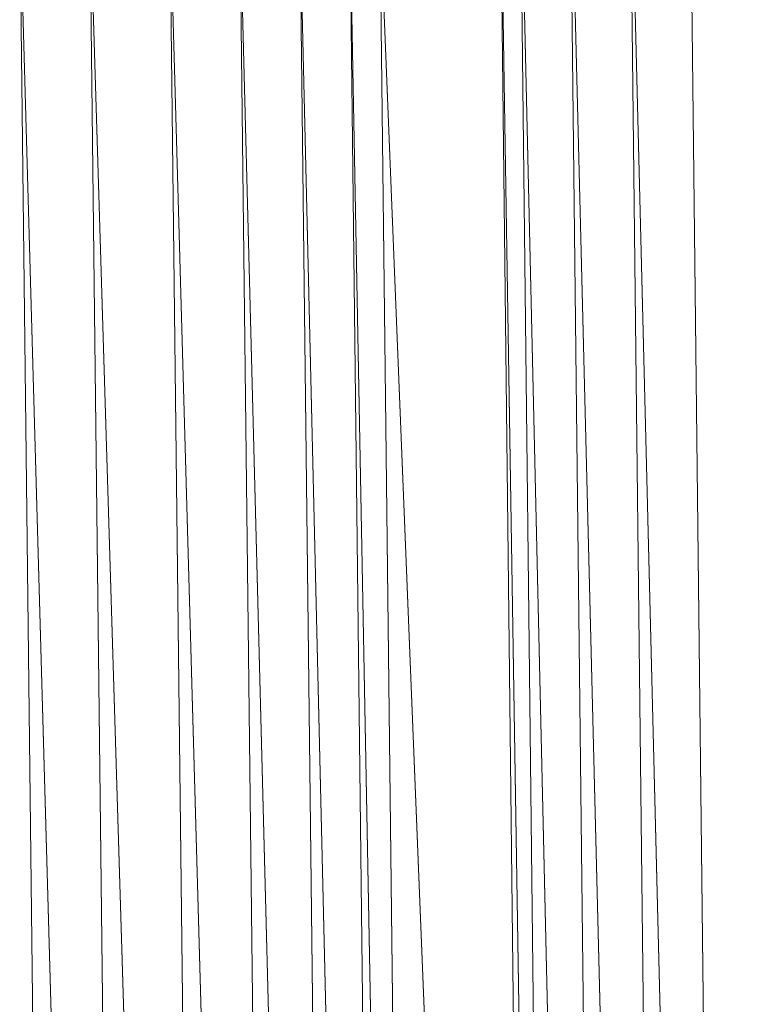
# Model space of a CAD drawing. Header units: metres. Extents: x 391.1 to 430.4, y 12.7 to 29.8.
# Tile 133 of 208: x 409.0099 to 409.0584, y 14.7928 to 14.8592. Entities that reach past the tile are written whole.
import ezdxf

# ---------------------------------------------------------------- set-up
doc = ezdxf.new("R2010")
doc.units = ezdxf.units.M
doc.layers.add('A-DETL-____-MBND', color=7, linetype='Continuous', lineweight=18)

# ---------------------------------------------------------------- blocks, each defined once
blk = doc.blocks.new('Family - Plats de dutxa PS-1-153583-02_SAN_P0')
at = {"layer": 'A-DETL-____-MBND', "color": 253, "true_color": 0xaaaaaa}
for p, q in [((0.738817, 0.694699), (0.742188, 0.400261)), ((0.738817, 0.694699), (0.743536, 0.400261)), ((0.738817, 0.694699), (0.742188, 0.400261)), ((0.743536, 0.400261), (0.738817, 0.694699)), ((0.743536, 0.400261), (0.740166, 0.694699)), ((0.743536, 0.400261), (0.740166, 0.694699)), ((0.740166, 0.694699), (0.746907, 0.400261)), ((0.746907, 0.400261), (0.740166, 0.694699)), ((0.743536, 0.694699), (0.746907, 0.400261)), ((0.743536, 0.694699), (0.750952, 0.400261)), ((0.743536, 0.694699), (0.746907, 0.400261)), ((0.750952, 0.400261), (0.743536, 0.694699)), ((0.750952, 0.400261), (0.747581, 0.694699)), ((0.750952, 0.400261), (0.747581, 0.694699)), ((0.747581, 0.694699), (0.754997, 0.400261)), ((0.754997, 0.400261), (0.747581, 0.694699)), ((0.754997, 0.400261), (0.751626, 0.694699)), ((0.751626, 0.694699), (0.754997, 0.400261)), ((0.709829, 0.400261), (0.706458, 0.687283)), ((0.709829, 0.400261), (0.706458, 0.687283)), ((0.706458, 0.687283), (0.714548, 0.400261)), ((0.714548, 0.400261), (0.706458, 0.687283)), ((0.711177, 0.687283), (0.714548, 0.400261)), ((0.714548, 0.400261), (0.711177, 0.687283)), ((0.711177, 0.687283), (0.719941, 0.400261)), ((0.719941, 0.400261), (0.711177, 0.687283)), ((0.71657, 0.687283), (0.719941, 0.400261)), ((0.719941, 0.400261), (0.71657, 0.687283)), ((0.71657, 0.687283), (0.72466, 0.400261)), ((0.72466, 0.400261), (0.71657, 0.687283)), ((0.721289, 0.687283), (0.72466, 0.400261)), ((0.721289, 0.687283), (0.728705, 0.400261)), ((0.721289, 0.687283), (0.72466, 0.400261)), ((0.728705, 0.400261), (0.721289, 0.687283)), ((0.728705, 0.400261), (0.725334, 0.687283)), ((0.725334, 0.687283), (0.732076, 0.400261)), ((0.725334, 0.687283), (0.728705, 0.400261)), ((0.732076, 0.400261), (0.725334, 0.687283)), ((0.732076, 0.400261), (0.728705, 0.687283)), ((0.732076, 0.400261), (0.728705, 0.687283)), ((0.728705, 0.687283), (0.734098, 0.400261)), ((0.734098, 0.400261), (0.728705, 0.687283)), ((0.730727, 0.687283), (0.734098, 0.400261)), ((0.734098, 0.400261), (0.730727, 0.687283)), ((0.730727, 0.687283), (0.742188, 0.400261)), ((0.742188, 0.400261), (0.730727, 0.687283))]:
    blk.add_line(p, q, dxfattribs=at)
blk = doc.blocks.new('LONDR55-XX_ZZ-ARQ-CAA-M3D-Londres55_ifc-1-02_SAN_P0')
at = {"layer": 'A-DETL-____-MBND', "color": 253, "lineweight": 18, "true_color": 0xaaaaaa}
blk.add_blockref('Family - Plats de dutxa PS-1-153583-02_SAN_P0', (408.303442, 14.180351), dxfattribs=at)

msp = doc.modelspace()

# ---------------------------------------------------------------- block references
at = {"lineweight": 5}
msp.add_blockref('LONDR55-XX_ZZ-ARQ-CAA-M3D-Londres55_ifc-1-02_SAN_P0', (0, 0), dxfattribs=at)

doc.saveas('drawing.dxf')
